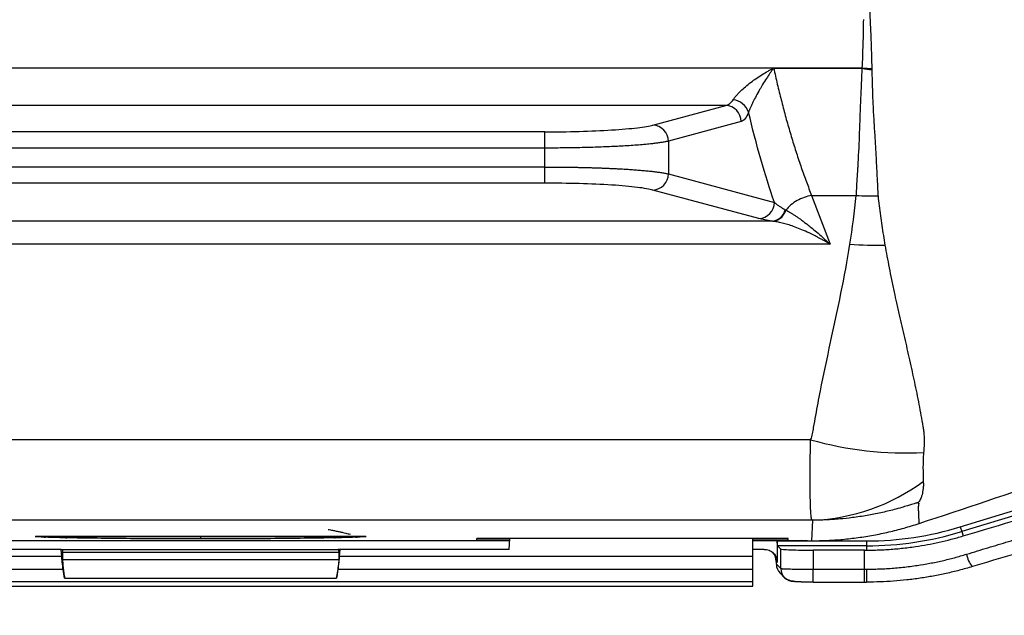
# Model space of a CAD drawing. Header units: millimetres. Extents: x 5 to 597, y 5 to 415.
# Tile 103 of 136: x 323.55 to 335.68, y 367.61 to 374.95. Entities that reach past the tile are written whole.
import ezdxf

# ---------------------------------------------------------------- set-up
doc = ezdxf.new("R2010")
doc.units = ezdxf.units.MM
doc.styles.add('SLDTEXTSTYLE0', font='ARIAL.TTF', dxfattribs={"width": 0.948})
doc.dimstyles.new('SLDDIMSTYLE1', dxfattribs={"dimtxt": 2.5, "dimasz": 2.5, "dimexe": 0, "dimexo": 0.0625, "dimtad": 1, "dimlfac": 5, "dimrnd": 1e-09, "dimzin": 12, "dimdsep": 46, "dimtxsty": 'SLDTEXTSTYLE0', "dimsah": 1, "dimcen": 0.09, "dimadec": 0, "dimazin": 3, "dimtfac": 1, "dimtofl": 0, "dimtmove": 0, "dimatfit": 3, "dimfxl": 1, "dimfrac": 2, "dimtolj": 1, "dimtzin": 12, "dimarcsym": 0})

# ---------------------------------------------------------------- blocks, each defined once
blk = doc.blocks.new('_D_2')
at = {"color": 7, "linetype": 'Continuous', "lineweight": 0}
for p, q in [((441.381, 375.75), (441.381, 354.501)), ((307.381, 375.54), (307.381, 354.501)), ((307.381, 355.501), (441.381, 355.501))]:
    blk.add_line(p, q, dxfattribs=at)
at = {"color": 7, "linetype": 'Continuous', "lineweight": 18}
for points in [[(307.381, 355.501), (309.881, 355.191), (309.881, 355.811)], [(441.381, 355.501), (438.881, 355.811), (438.881, 355.191)]]:
    blk.add_solid(points, dxfattribs=at)
at = {"color": 7, "linetype": 'Continuous', "lineweight": 18, "insert": (369.714, 358.723), "char_height": 2.5, "attachment_point": 1, "style": 'SLDTEXTSTYLE0'}
blk.add_mtext('670', dxfattribs=at)

msp = doc.modelspace()

# ---------------------------------------------------------------- linework, layer by layer
at = {"color": 7, "linetype": 'Continuous', "lineweight": 25}
for p, q in [((333.9274, 374.3532), (318.3265, 374.3532)), ((332.8398, 374.3508), (333.9095, 374.3508)), ((332.246, 373.8922), (318.9159, 373.8922)), ((331.35, 373.6509), (332.246, 373.8922)), ((332.4362, 373.6929), (331.5402, 373.4516)), ((330.0185, 373.5662), (321.1434, 373.5662)), ((330.0185, 373.367), (330.0185, 373.5662)), ((331.5402, 373.4516), (331.5402, 373.0489)), ((330.0185, 373.367), (321.1434, 373.367)), ((330.0185, 373.1335), (330.0185, 373.367)), ((330.0185, 373.1335), (321.1434, 373.1335)), ((330.0185, 372.9343), (330.0185, 373.1335)), ((331.5402, 373.0489), (332.8444, 372.6977)), ((330.0185, 372.9343), (321.1434, 372.9343)), ((332.6542, 372.4985), (331.35, 372.8497)), ((333.3039, 372.7826), (333.8534, 372.7826)), ((333.3039, 372.7826), (333.531, 372.1818)), ((332.8187, 372.4672), (318.3432, 372.4672)), ((333.531, 372.1818), (317.6309, 372.1818)), ((333.29, 369.7735), (317.9716, 369.7735)), ((335.1334, 368.6998), (337.3227, 369.3692)), ((337.3403, 369.3118), (335.1509, 368.6425)), ((333.3173, 368.7817), (318.1349, 368.7817)), ((333.3065, 368.5296), (333.3173, 368.7819)), ((335.1334, 368.6998), (335.1509, 368.6425)), ((321.9752, 368.5322), (329.5867, 368.5322)), ((323.744, 368.5799), (327.8179, 368.5799)), ((327.8149, 368.58), (323.7471, 368.58)), ((333.0133, 368.5574), (329.181, 368.5574)), ((329.181, 368.54), (329.181, 368.5574)), ((329.181, 368.54), (329.1825, 368.5574)), ((329.181, 368.54), (329.5871, 368.54)), ((329.581, 368.4227), (329.588, 368.5574)), ((332.581, 368.3348), (332.581, 368.5574)), ((332.581, 368.54), (333.0149, 368.54)), ((332.581, 368.5322), (333.181, 368.5322)), ((332.881, 368.5276), (332.881, 368.2624)), ((332.881, 368.5276), (333.9808, 368.5276)), ((333.0149, 368.54), (333.0133, 368.5574)), ((333.2507, 368.5296), (333.181, 368.5322)), ((333.2507, 368.5296), (333.3065, 368.5296)), ((333.2526, 368.5296), (333.3065, 368.5296)), ((333.9808, 368.5276), (333.9808, 368.4676)), ((335.1509, 368.6425), (335.1676, 368.588)), ((324.0647, 368.4227), (321.981, 368.4227)), ((324.0701, 368.3348), (324.0647, 368.4227)), ((324.0647, 368.4227), (324.0876, 368.4227)), ((324.0876, 368.4227), (327.4744, 368.4227)), ((327.4972, 368.4227), (327.4744, 368.4227)), ((327.4918, 368.3348), (327.4972, 368.4227)), ((329.581, 368.4227), (327.4972, 368.4227)), ((332.7207, 368.4227), (332.581, 368.4227)), ((332.883, 368.4676), (332.9234, 368.4272)), ((333.9808, 368.4676), (332.883, 368.4676)), ((332.9234, 368.1875), (332.9234, 368.4272)), ((333.9532, 368.4138), (333.3231, 368.4138)), ((333.3231, 368.4138), (333.3231, 368.1795)), ((333.9532, 368.1795), (333.9532, 368.4138)), ((333.9808, 368.4676), (333.9808, 368.4138)), ((324.0701, 368.3348), (318.981, 368.3348)), ((324.081, 368.3853), (324.081, 368.297)), ((327.481, 368.3853), (324.081, 368.3853)), ((324.081, 368.297), (327.481, 368.297)), ((327.481, 368.3853), (327.481, 368.297)), ((332.581, 368.3348), (327.4918, 368.3348)), ((332.581, 368.175), (332.581, 368.3348)), ((324.0897, 368.175), (318.981, 368.175)), ((324.1064, 368.0704), (324.0897, 368.175)), ((327.4555, 368.0704), (327.4722, 368.175)), ((332.581, 368.175), (327.4722, 368.175)), ((332.581, 368.0214), (332.581, 368.175)), ((332.881, 368.2624), (332.8672, 368.2762)), ((332.8694, 368.2415), (332.9234, 368.1875)), ((333.3231, 368.1795), (333.9532, 368.1795)), ((333.3231, 368.0195), (333.3231, 368.1795)), ((333.9532, 368.0195), (333.9532, 368.1795)), ((324.1064, 368.0704), (327.4555, 368.0704)), ((332.9161, 368.1284), (332.9701, 368.0744)), ((332.581, 368.0214), (318.981, 368.0214)), ((318.981, 367.9714), (332.581, 367.9714)), ((332.581, 367.9714), (332.581, 368.0214)), ((333.3231, 368.0195), (333.9532, 368.0195)), ((333.9532, 368.0195), (333.9808, 368.0195)), ((333.9808, 368.0195), (333.9808, 368.0195))]:
    msp.add_line(p, q, dxfattribs=at)
at = {"color": 8, "linetype": 'Continuous', "lineweight": 25}
msp.add_line((325.781, 368.5799), (325.781, 368.5513), dxfattribs=at)
at = {"color": 7, "linetype": 'Continuous', "lineweight": 25}
for centre, radius, start, end in [((334.4379, 381.7248), 7.3893, 266.03845, 266.9481), ((332.235, 373.6912), 0.2013, 0.48987, 86.85432), ((332.3103, 373.7341), 0.2298, 19.25984, 83.31465), ((331.3389, 373.4499), 0.2013, 0.48987, 86.85432), ((331.3389, 373.0506), 0.2013, 273.14568, 359.51013), ((334.0812, 378.0219), 5.2443, 267.51023, 270.43205), ((332.6432, 372.6994), 0.2013, 273.14568, 359.51013), ((332.7982, 372.6528), 0.1868, 276.29339, 345.82541), ((334.1259, 377.3689), 5.199, 266.12797, 270.8871), ((334.4604, 373.9134), 4.3022, 254.21435, 272.9553), ((333.2216, 371.2221), 2.4421, 272.24444, 306.58628), ((333.9808, 372.4696), 3.9421, 270, 287), ((333.9808, 372.4696), 4.002, 270, 287), ((335.5012, 368.4046), 0.2919, 188.051, 221.59525), ((333.0291, 368.2413), 0.1597, 179.92177, 224.99394), ((333.083, 368.1873), 0.1597, 225.00002, 270.08017)]:
    msp.add_arc(centre, radius, start, end, dxfattribs=at)
at = {"color": 8, "linetype": 'Continuous', "lineweight": 25}
for centre, radius, start, end in [((323.8504, 368.6913), 0.1186, 271.028, 289.99232), ((324.1194, 368.6303), 0.0648, 273.43252, 308.89732), ((327.4425, 368.6303), 0.0648, 231.10268, 266.56748), ((327.7115, 368.6913), 0.1186, 250.00768, 268.972), ((332.7075, 368.2765), 0.1597, 359.92177, 44.99394), ((333.0831, 368.1873), 0.1597, 179.92177, 224.98985), ((346.0644, 368.1371), 12.0842, 179.79941, 180.55804)]:
    msp.add_arc(centre, radius, start, end, dxfattribs=at)
at = {"color": 7, "linetype": 'Continuous', "lineweight": 25}
for points, knots in [([(334.0052, 375.7269), (334.0056, 375.6934), (334.0063, 375.6299), (334.0075, 375.5406), (334.0085, 375.4619), (334.0096, 375.3937), (334.0109, 375.3171), (334.0126, 375.2332), (334.0152, 375.1433), (334.0189, 375.0496), (334.0216, 374.9864), (334.0233, 374.9485)], [0, 0, 0, 0, 0.1260099, 0.2388855, 0.3387692, 0.4257752, 0.499994, 0.6331956, 0.7498725, 0.8502391, 1, 1, 1, 1]), ([(333.9274, 374.3532), (333.9316, 374.4498), (333.9353, 374.5479), (333.941, 374.747), (333.9428, 374.8479), (333.9442, 374.9501)], [0, 0, 0, 0, 0.5, 0.5, 1, 1, 1, 1]), ([(334.0233, 374.9485), (334.0246, 374.9187), (334.0271, 374.8618), (334.0304, 374.7812), (334.0333, 374.7091), (334.0366, 374.6183), (334.0404, 374.4974), (334.0431, 374.3995), (334.0445, 374.346)], [0, 0, 0, 0, 0.1447519, 0.276396, 0.3949984, 0.5006096, 0.7271173, 1, 1, 1, 1]), ([(332.337, 373.9623), (332.3399, 373.9667), (332.3457, 373.9755), (332.3562, 373.9896), (332.3682, 374.0046), (332.3818, 374.0204), (332.397, 374.037), (332.4137, 374.0543), (332.4433, 374.0833), (332.4908, 374.1257), (332.5548, 374.1766), (332.6247, 374.2268), (332.6945, 374.2727), (332.7553, 374.3091), (332.7967, 374.3323), (332.8176, 374.3436), (332.8281, 374.3489), (332.8333, 374.3511), (332.8356, 374.3514), (332.8364, 374.3514), (332.8378, 374.3513), (332.8389, 374.351), (332.8398, 374.3508)], [0, 0, 0, 0, 0.0318596, 0.0648283, 0.0990312, 0.1345806, 0.1715763, 0.2101073, 0.2502518, 0.3663564, 0.4998438, 0.6156855, 0.7500008, 0.8747697, 0.9373577, 0.9686989, 0.9843674, 0.9921753, 0.9940177, 0.994945, 0.9958899, 1, 1, 1, 1]), ([(332.8361, 374.3501), (332.8357, 374.35), (332.8348, 374.3499), (332.8336, 374.3491), (332.832, 374.3475), (332.8297, 374.3446), (332.8258, 374.3395), (332.8191, 374.3304), (332.8071, 374.3136), (332.7826, 374.2786), (332.7459, 374.2234), (332.7029, 374.1553), (332.6602, 374.0827), (332.6211, 374.0125), (332.5892, 373.9502), (332.5664, 373.9028), (332.5505, 373.8674), (332.5372, 373.836), (332.5305, 373.8184), (332.5272, 373.8099)], [0, 0, 0, 0, 0.001735, 0.0040226, 0.0070973, 0.0129438, 0.0223031, 0.0394407, 0.0698189, 0.1253087, 0.2500587, 0.3884068, 0.5003251, 0.634288, 0.7498583, 0.8180111, 0.8820803, 0.942529, 1, 1, 1, 1]), ([(332.8361, 374.3501), (332.8434, 374.3171), (332.8582, 374.2511), (332.881, 374.1531), (332.9045, 374.0557), (332.9286, 373.959), (332.9535, 373.863), (332.979, 373.7677), (333.0051, 373.6732), (333.032, 373.5795), (333.0595, 373.4868), (333.0877, 373.3949), (333.1166, 373.3041), (333.1461, 373.2142), (333.1763, 373.1255), (333.2072, 373.0378), (333.2388, 372.9514), (333.271, 372.866), (333.2929, 372.8105), (333.3039, 372.7826)], [0, 0, 0, 0, 0.05608, 0.1124975, 0.1692537, 0.2263496, 0.2837865, 0.3415653, 0.3996872, 0.4581533, 0.5169646, 0.576122, 0.6356267, 0.6954795, 0.7556815, 0.8162337, 0.8771368, 0.938392, 1, 1, 1, 1]), ([(333.8534, 372.7826), (333.8544, 372.8011), (333.8577, 372.8582), (333.8639, 372.9566), (333.8699, 373.0569), (333.8807, 373.2393), (333.8911, 373.4492), (333.9, 373.7148), (333.9057, 373.882), (333.9117, 374.0216), (333.9172, 374.1396), (333.9224, 374.2517), (333.9257, 374.3249), (333.9268, 374.3497)], [0, 0, 0, 0, 0.0406806, 0.1255819, 0.2111647, 0.2506709, 0.4999808, 0.6245787, 0.7493365, 0.8048218, 0.8744219, 0.9575493, 1, 1, 1, 1]), ([(333.9095, 374.3508), (333.9125, 374.351), (333.9155, 374.3513), (333.92, 374.3517), (333.9215, 374.3519), (333.9245, 374.3523), (333.9262, 374.3523), (333.9274, 374.3532)], [0, 0, 0, 0, 0.5, 0.5, 0.75, 0.75, 1, 1, 1, 1]), ([(333.9268, 374.3497), (333.946, 374.3452), (333.9656, 374.3424), (334.0049, 374.337), (334.0246, 374.3348), (334.0442, 374.3326)], [0, 0, 0, 0, 0.5, 0.5, 1, 1, 1, 1]), ([(334.0442, 374.3326), (334.0451, 374.2985), (334.0467, 374.2402), (334.0487, 374.1687), (334.0508, 374.0933), (334.0536, 374.0094), (334.0592, 373.871), (334.0689, 373.7039), (334.0817, 373.5086), (334.0928, 373.3173), (334.1025, 373.1321), (334.1099, 372.9786), (334.1158, 372.8625), (334.1191, 372.8058), (334.1205, 372.7803)], [0, 0, 0, 0, 0.05899103, 0.10072722, 0.12520803, 0.19172313, 0.25001865, 0.37460404, 0.49913949, 0.62050503, 0.74868368, 0.87409405, 0.94328425, 1, 1, 1, 1]), ([(332.246, 373.8922), (332.2499, 373.8929), (332.2574, 373.8944), (332.268, 373.8983), (332.2777, 373.903), (332.2864, 373.9083), (332.2999, 373.918), (332.3173, 373.9341), (332.3307, 373.9532), (332.337, 373.9623)], [0, 0, 0, 0, 0.1188437, 0.2289087, 0.3301973, 0.4227126, 0.5064588, 0.7655804, 1, 1, 1, 1]), ([(332.5272, 373.8099), (332.5147, 373.7771), (332.5002, 373.7496), (332.4692, 373.7097), (332.4526, 373.6973), (332.4362, 373.6929)], [0, 0, 0, 0, 0.5, 0.5, 1, 1, 1, 1]), ([(330.0185, 373.5662), (330.1556, 373.5662), (330.2997, 373.568), (330.5814, 373.5758), (330.7187, 373.5818), (330.9641, 373.5974), (331.0717, 373.607), (331.2435, 373.628), (331.3076, 373.6395), (331.35, 373.6509)], [0, 0, 0, 0, 0.25, 0.25, 0.5, 0.5, 0.75, 0.75, 1, 1, 1, 1]), ([(331.5402, 373.4516), (331.5345, 373.4503), (331.5233, 373.4478), (331.5045, 373.444), (331.4847, 373.4404), (331.4637, 373.4369), (331.4417, 373.4335), (331.4189, 373.4302), (331.3953, 373.4271), (331.371, 373.424), (331.3461, 373.4211), (331.2788, 373.4137), (331.1576, 373.4027), (330.9972, 373.3922), (330.8645, 373.3854), (330.7653, 373.3811), (330.6631, 373.3773), (330.5585, 373.3741), (330.452, 373.3715), (330.3442, 373.3695), (330.2357, 373.3681), (330.1271, 373.3672), (330.0546, 373.3671), (330.0185, 373.367)], [0, 0, 0, 0, 0.0266375, 0.0527789, 0.0784243, 0.1035736, 0.1282269, 0.1523841, 0.1760454, 0.1992108, 0.2218802, 0.2440537, 0.3756623, 0.50029, 0.5575341, 0.6143449, 0.6707236, 0.7266717, 0.7821904, 0.8372812, 0.8919454, 0.9461845, 1, 1, 1, 1]), ([(330.0185, 373.1335), (330.0376, 373.1335), (330.0758, 373.1335), (330.1332, 373.1332), (330.1907, 373.1328), (330.2482, 373.1323), (330.3056, 373.1315), (330.3629, 373.1306), (330.4199, 373.1296), (330.4767, 373.1284), (330.533, 373.127), (330.5889, 373.1255), (330.6442, 373.1238), (330.6989, 373.1219), (330.7528, 373.1199), (330.8059, 373.1177), (330.858, 373.1153), (330.9092, 373.1128), (330.9664, 373.1098), (331.0295, 373.1061), (331.098, 373.1015), (331.165, 373.0965), (331.2301, 373.0911), (331.2926, 373.0852), (331.3518, 373.0788), (331.4071, 373.072), (331.4576, 373.0647), (331.5032, 373.057), (331.5277, 373.0516), (331.5402, 373.0489)], [0, 0, 0, 0, 0.028433, 0.0569847, 0.0856553, 0.114445, 0.143354, 0.1723826, 0.2015309, 0.2307992, 0.2601876, 0.2896965, 0.3193259, 0.3490761, 0.3789472, 0.4089396, 0.4390532, 0.4692885, 0.4996455, 0.5431138, 0.5880404, 0.6344258, 0.6822704, 0.7315746, 0.7823387, 0.834563, 0.8882478, 0.9433934, 1, 1, 1, 1]), ([(331.35, 372.8497), (331.3076, 372.8611), (331.2435, 372.8725), (331.0717, 372.8935), (330.9641, 372.9031), (330.7187, 372.9187), (330.5814, 372.9247), (330.2997, 372.9325), (330.1556, 372.9343), (330.0185, 372.9343)], [0, 0, 0, 0, 0.25, 0.25, 0.5, 0.5, 0.75, 0.75, 1, 1, 1, 1]), ([(333.3039, 372.7826), (333.242, 372.7726), (333.1802, 372.7509), (333.0702, 372.6888), (333.0223, 372.6484), (332.9866, 372.6031)], [0, 0, 0, 0, 0.5, 0.5, 1, 1, 1, 1]), ([(334.1208, 372.7778), (334.1254, 372.7371), (334.1347, 372.6557), (334.1505, 372.534), (334.1676, 372.4126), (334.1862, 372.2914), (334.1996, 372.2109), (334.2064, 372.1705)], [0, 0, 0, 0, 0.1994419, 0.3988786, 0.5985868, 0.7988586, 1, 1, 1, 1]), ([(332.8444, 372.6977), (332.8456, 372.6968), (332.8478, 372.6948), (332.8523, 372.691), (332.8605, 372.6842), (332.8776, 372.6708), (332.9028, 372.6529), (332.9378, 372.6302), (332.9642, 372.6155), (332.9793, 372.6071)], [0, 0, 0, 0, 0.0312837, 0.0625946, 0.1251785, 0.2502189, 0.4999891, 0.7150613, 1, 1, 1, 1]), ([(332.8279, 372.466), (332.8439, 372.467), (332.8607, 372.4707), (332.8936, 372.4843), (332.9096, 372.4943), (332.9386, 372.5193), (332.9515, 372.5344), (332.9726, 372.5674), (332.9808, 372.5853), (332.9866, 372.6031)], [0, 0, 0, 0, 0.25, 0.25, 0.5, 0.5, 0.75, 0.75, 1, 1, 1, 1]), ([(332.9866, 372.6031), (332.9948, 372.5986), (333.0119, 372.5892), (333.0391, 372.5731), (333.0684, 372.555), (333.1, 372.5346), (333.1338, 372.5118), (333.1698, 372.4866), (333.208, 372.4587), (333.2513, 372.4259), (333.3031, 372.3847), (333.3672, 372.3312), (333.4447, 372.2636), (333.5009, 372.2104), (333.531, 372.1818)], [0, 0, 0, 0, 0.0518301, 0.1066907, 0.1645924, 0.2255441, 0.2895536, 0.3566276, 0.4267718, 0.4999914, 0.5919093, 0.705882, 0.8419119, 1, 1, 1, 1]), ([(333.531, 372.1818), (333.5153, 372.1913), (333.4854, 372.2092), (333.4431, 372.2332), (333.406, 372.2536), (333.3739, 372.2706), (333.3214, 372.2976), (333.2512, 372.3315), (333.1629, 372.3695), (333.0825, 372.4004), (333.0081, 372.4252), (332.9411, 372.444), (332.8811, 372.4578), (332.8451, 372.4634), (332.8279, 372.466)], [0, 0, 0, 0, 0.0635334, 0.1203111, 0.170333, 0.2135994, 0.2501101, 0.3830652, 0.5000749, 0.6151012, 0.7225229, 0.8224142, 0.9148677, 1, 1, 1, 1]), ([(333.29, 369.7735), (333.3054, 369.7975), (333.311, 369.8225), (333.3199, 369.8728), (333.3239, 369.898), (333.3369, 369.9734), (333.3458, 370.0237), (333.3731, 370.1745), (333.3922, 370.2749), (333.4517, 370.5761), (333.4943, 370.7766), (333.5805, 371.1776), (333.624, 371.378), (333.7053, 371.7794), (333.7428, 371.9804), (333.7748, 372.1818)], [0, 0, 0, 0, 0.03125, 0.03125, 0.0625, 0.0625, 0.125, 0.125, 0.25, 0.25, 0.5, 0.5, 0.75, 0.75, 1, 1, 1, 1]), ([(334.2064, 372.1705), (334.2143, 372.1253), (334.2306, 372.0325), (334.2576, 371.891), (334.2871, 371.7436), (334.3177, 371.5992), (334.3495, 371.4541), (334.3918, 371.2665), (334.446, 371.0317), (334.4989, 370.8008), (334.5394, 370.6184), (334.5789, 370.4354), (334.6249, 370.21), (334.6571, 370.0278), (334.673, 369.9377)], [0, 0, 0, 0, 0.0581195, 0.1190972, 0.18302, 0.2500008, 0.3087245, 0.3749833, 0.4999771, 0.6249829, 0.6895679, 0.7499873, 0.8763234, 1, 1, 1, 1]), ([(334.673, 369.9377), (334.6747, 369.9293), (334.6782, 369.9119), (334.682, 369.8844), (334.6851, 369.8524), (334.6873, 369.8151), (334.6888, 369.7611), (334.6883, 369.6938), (334.6842, 369.6427), (334.6822, 369.6169)], [0, 0, 0, 0, 0.07702226, 0.16031502, 0.25035717, 0.36740016, 0.50009637, 0.74794465, 1, 1, 1, 1]), ([(333.3173, 368.7819), (333.3157, 368.7825), (333.3124, 368.7837), (333.3088, 368.7867), (333.3058, 368.7908), (333.3034, 368.7973), (333.3009, 368.8094), (333.2981, 368.83), (333.2942, 368.8716), (333.2902, 368.9415), (333.2875, 369.0356), (333.2862, 369.1248), (333.2855, 369.1992), (333.2852, 369.28), (333.2854, 369.367), (333.2859, 369.46), (333.2868, 369.5588), (333.2882, 369.6627), (333.2894, 369.7366), (333.29, 369.7735)], [0, 0, 0, 0, 0.0202599, 0.0414825, 0.0636744, 0.0907435, 0.127738, 0.1906907, 0.2524276, 0.377699, 0.5015765, 0.5648165, 0.6277881, 0.6904917, 0.7529275, 0.8150959, 0.8769972, 0.9386318, 1, 1, 1, 1]), ([(334.6822, 369.6169), (334.6813, 369.607), (334.6794, 369.5852), (334.6776, 369.5507), (334.6759, 369.5094), (334.6748, 369.4648), (334.6744, 369.4193), (334.675, 369.3764), (334.6757, 369.3424), (334.6755, 369.3161), (334.6753, 369.2971), (334.6758, 369.2787), (334.6767, 369.2671), (334.6772, 369.2612)], [0, 0, 0, 0, 0.0687596, 0.1517487, 0.2500102, 0.3767841, 0.5000022, 0.624993, 0.7499915, 0.8124961, 0.8749895, 0.9356723, 1, 1, 1, 1]), ([(334.6772, 369.2612), (334.6779, 369.2525), (334.6792, 369.2368), (334.6799, 369.2142), (334.6791, 369.1929), (334.6741, 369.1638), (334.6697, 369.1309), (334.6654, 369.1012), (334.6584, 369.0778), (334.6504, 369.0574), (334.6407, 369.0353), (334.6282, 369.0131), (334.6176, 369.001), (334.6124, 368.9951)], [0, 0, 0, 0, 0.0689934, 0.1251226, 0.1876082, 0.2501001, 0.3750956, 0.5001746, 0.5714243, 0.6431289, 0.7500692, 0.8786133, 1, 1, 1, 1]), ([(334.6124, 368.9951), (334.6116, 368.9954), (334.6101, 368.9957), (334.6059, 368.9956), (334.5992, 368.9946), (334.585, 368.9911), (334.5606, 368.9839), (334.5258, 368.9731), (334.4752, 368.9575), (334.4042, 368.9366), (334.2955, 368.9068), (334.1532, 368.8727), (333.9826, 368.8394), (333.8139, 368.8141), (333.6729, 368.7989), (333.5652, 368.7905), (333.4955, 368.7865), (333.4413, 368.7842), (333.4065, 368.783), (333.3794, 368.7823), (333.3613, 368.782), (333.3475, 368.7817), (333.3388, 368.7816), (333.3325, 368.7815), (333.3273, 368.7815), (333.3218, 368.7815), (333.3187, 368.7817), (333.3182, 368.7818), (333.3179, 368.7819)], [0, 0, 0, 0, 0.0124429, 0.0228093, 0.0313469, 0.0454062, 0.0623997, 0.0874443, 0.1244889, 0.1772568, 0.2486962, 0.3706643, 0.4969393, 0.6297739, 0.7452791, 0.8098134, 0.8695143, 0.9012355, 0.9315801, 0.948059, 0.9626933, 0.9728715, 0.9795255, 0.9826574, 0.9871483, 0.990748, 0.9947, 1, 1, 1, 1]), ([(334.6124, 368.9951), (334.6138, 368.9945), (334.6169, 368.9932), (334.6204, 368.9912), (334.6224, 368.9901), (334.6234, 368.9895)], [0, 0, 0, 0, 0.2856748, 0.619842, 1, 1, 1, 1]), ([(334.6234, 368.9895), (334.6231, 368.9891), (334.6222, 368.9879), (334.6217, 368.9862), (334.621, 368.9845), (334.6203, 368.9826), (334.6197, 368.9801), (334.6192, 368.9772), (334.6187, 368.9739), (334.6183, 368.9701), (334.6179, 368.9659), (334.6176, 368.9612), (334.6173, 368.9561), (334.6171, 368.9505), (334.6169, 368.9444), (334.6168, 368.9378), (334.6168, 368.9307), (334.6168, 368.9232), (334.6169, 368.9152), (334.617, 368.9067), (334.6172, 368.8977), (334.6174, 368.8883), (334.6177, 368.8785), (334.6181, 368.8682), (334.6185, 368.8576), (334.6189, 368.8468), (334.6195, 368.8356), (334.62, 368.8242), (334.6207, 368.8127), (334.6214, 368.801), (334.6221, 368.7893), (334.6229, 368.7775), (334.6238, 368.7657), (334.6247, 368.7539), (334.6253, 368.7461), (334.6256, 368.7422)], [0, 0, 0, 0, 0.0020282, 0.0058487, 0.0113875, 0.0186748, 0.0277723, 0.0387013, 0.0514853, 0.0661501, 0.0827223, 0.1012288, 0.1216954, 0.1441456, 0.1685993, 0.1950714, 0.2235699, 0.2540948, 0.2866354, 0.3211688, 0.3576523, 0.3960197, 0.4361818, 0.478024, 0.5214029, 0.5661435, 0.6120359, 0.6588772, 0.7065184, 0.7548053, 0.8035705, 0.8526322, 0.9018003, 0.9509485, 1, 1, 1, 1]), ([(335.2122, 368.3637), (335.2561, 368.3771), (335.3435, 368.4038), (335.4733, 368.4434), (335.601, 368.4823), (335.7267, 368.5205), (335.8504, 368.558), (335.972, 368.5948), (336.0915, 368.6309), (336.2089, 368.6663), (336.3241, 368.7009), (336.4374, 368.735), (336.5119, 368.7573), (336.5489, 368.7684)], [0, 0, 0, 0, 0.0972644, 0.1932573, 0.2879786, 0.3814287, 0.4736078, 0.5645159, 0.6541533, 0.7425202, 0.8296168, 0.9154433, 1, 1, 1, 1]), ([(327.352, 368.6687), (327.3692, 368.6654), (327.4026, 368.659), (327.4498, 368.6494), (327.4927, 368.6403), (327.5314, 368.6317), (327.566, 368.6237), (327.5967, 368.6163), (327.6154, 368.6115), (327.6242, 368.6093)], [0, 0, 0, 0, 0.1791143, 0.3461497, 0.5010945, 0.6439441, 0.7747018, 0.8933796, 1, 1, 1, 1]), ([(333.3065, 368.5296), (333.338, 368.5298), (333.401, 368.5303), (333.4957, 368.5336), (333.5905, 368.5389), (333.6855, 368.5464), (333.7805, 368.5561), (333.8756, 368.568), (333.9705, 368.5821), (334.0652, 368.5984), (334.1597, 368.6169), (334.2539, 368.6375), (334.3476, 368.6604), (334.4409, 368.6854), (334.5337, 368.7125), (334.595, 368.7323), (334.6256, 368.7422)], [0, 0, 0, 0, 0.0703434, 0.1409257, 0.2117296, 0.2827377, 0.353932, 0.4252945, 0.4968068, 0.5684503, 0.6402061, 0.7120551, 0.7839784, 0.8559565, 0.9279702, 1, 1, 1, 1]), ([(324.1233, 368.5656), (324.0709, 368.5666), (324.0207, 368.5677), (323.929, 368.57), (323.8868, 368.5713), (323.8526, 368.5727)], [0, 0, 0, 0, 0.5, 0.5, 1, 1, 1, 1]), ([(325.781, 368.5513), (325.493, 368.5513), (325.199, 368.5526), (324.635, 368.5574), (324.3654, 368.5611), (324.1233, 368.5656)], [0, 0, 0, 0, 0.5, 0.5, 1, 1, 1, 1]), ([(327.4386, 368.5656), (327.1966, 368.5611), (326.927, 368.5574), (326.3629, 368.5526), (326.069, 368.5513), (325.781, 368.5513)], [0, 0, 0, 0, 0.5, 0.5, 1, 1, 1, 1]), ([(327.7094, 368.5727), (327.6752, 368.5713), (327.633, 368.57), (327.5412, 368.5677), (327.491, 368.5666), (327.4386, 368.5656)], [0, 0, 0, 0, 0.5, 0.5, 1, 1, 1, 1]), ([(332.883, 368.4676), (332.8825, 368.4681), (332.8819, 368.4743), (332.8812, 368.4975), (332.881, 368.5137), (332.881, 368.5276)], [0, 0, 0, 0, 0.5, 0.5, 1, 1, 1, 1]), ([(333.9808, 368.4138), (334.0094, 368.4139), (334.0667, 368.4143), (334.1525, 368.417), (334.2385, 368.4215), (334.3244, 368.4278), (334.4104, 368.4358), (334.4963, 368.4457), (334.6024, 368.4602), (334.7288, 368.4811), (334.8752, 368.5109), (335.0219, 368.546), (335.1188, 368.574), (335.1676, 368.588)], [0, 0, 0, 0, 0.0710037, 0.142137, 0.2134077, 0.2848239, 0.3563933, 0.4281239, 0.5000233, 0.6229505, 0.7472315, 0.8729028, 1, 1, 1, 1]), ([(332.7207, 368.4227), (332.7396, 368.4227), (332.7599, 368.4193), (332.7994, 368.4037), (332.8184, 368.3914), (332.8497, 368.3601), (332.8619, 368.3412), (332.8775, 368.3017), (332.881, 368.2813), (332.881, 368.2624)], [0, 0, 0, 0, 0.25, 0.25, 0.5, 0.5, 0.75, 0.75, 1, 1, 1, 1]), ([(332.9234, 368.4272), (332.925, 368.4256), (332.935, 368.4239), (332.9757, 368.4206), (333.0065, 368.419), (333.084, 368.4164), (333.1305, 368.4154), (333.227, 368.4141), (333.2768, 368.4138), (333.3231, 368.4138)], [0, 0, 0, 0, 0.25, 0.25, 0.5, 0.5, 0.75, 0.75, 1, 1, 1, 1]), ([(324.0897, 368.175), (324.0849, 368.2048), (324.0805, 368.2362), (324.0736, 368.2924), (324.0712, 368.3169), (324.0701, 368.3348)], [0, 0, 0, 0, 0.5, 0.5, 1, 1, 1, 1]), ([(324.081, 368.297), (324.081, 368.2875), (324.0815, 368.2749), (324.0838, 368.2437), (324.0856, 368.2252), (324.0902, 368.1842), (324.093, 368.1618), (324.0993, 368.1161), (324.1028, 368.0928), (324.1064, 368.0704)], [0, 0, 0, 0, 0.25, 0.25, 0.5, 0.5, 0.75, 0.75, 1, 1, 1, 1]), ([(327.481, 368.297), (327.481, 368.2875), (327.4804, 368.2749), (327.4781, 368.2437), (327.4764, 368.2252), (327.4718, 368.1842), (327.4689, 368.1618), (327.4626, 368.1161), (327.4591, 368.0928), (327.4555, 368.0704)], [0, 0, 0, 0, 0.25, 0.25, 0.5, 0.5, 0.75, 0.75, 1, 1, 1, 1]), ([(327.4722, 368.175), (327.477, 368.2048), (327.4815, 368.2362), (327.4884, 368.2924), (327.4907, 368.3169), (327.4918, 368.3348)], [0, 0, 0, 0, 0.5, 0.5, 1, 1, 1, 1]), ([(332.8204, 368.3894), (332.8274, 368.3815), (332.8412, 368.3659), (332.8603, 368.3302), (332.8644, 368.301), (332.867, 368.282)], [0, 0, 0, 0, 0.2668586, 0.5252046, 1, 1, 1, 1]), ([(333.9803, 368.1795), (334.0102, 368.1796), (334.0699, 368.18), (334.1594, 368.1829), (334.2487, 368.1877), (334.338, 368.1943), (334.4271, 368.2029), (334.5161, 368.2133), (334.6267, 368.2287), (334.7586, 368.251), (334.9112, 368.2827), (335.0627, 368.3197), (335.1623, 368.349), (335.2122, 368.3637)], [0, 0, 0, 0, 0.0713842, 0.1427307, 0.2140717, 0.2854396, 0.3568665, 0.4283847, 0.5000262, 0.6246045, 0.7493493, 0.8744263, 1, 1, 1, 1]), ([(332.8672, 368.2762), (332.8674, 368.2663), (332.8677, 368.2575), (332.8685, 368.2452), (332.869, 368.2419), (332.8694, 368.2415)], [0, 0, 0, 0, 0.5, 0.5, 1, 1, 1, 1]), ([(332.9234, 368.1875), (332.9239, 368.1873), (332.9249, 368.187), (332.9287, 368.1864), (332.934, 368.1859), (332.9406, 368.1854), (332.9485, 368.1849), (332.9573, 368.1845), (332.967, 368.184), (332.9773, 368.1836), (332.9882, 368.1833), (332.9994, 368.1829), (333.0107, 368.1826), (333.0222, 368.1823), (333.0337, 368.182), (333.054, 368.1816), (333.0851, 368.1811), (333.1295, 368.1805), (333.1763, 368.18), (333.2247, 368.1797), (333.2738, 368.1795), (333.3068, 368.1795), (333.3231, 368.1795)], [0, 0, 0, 0, 0.0453552, 0.08922926, 0.13162212, 0.17253373, 0.21196404, 0.24991301, 0.28638059, 0.32136674, 0.35487141, 0.38689459, 0.41743622, 0.4464963, 0.47407477, 0.50017163, 0.58709869, 0.67257632, 0.75660488, 0.83918474, 0.92031631, 1, 1, 1, 1]), ([(335.2829, 368.2108), (335.2562, 368.2029), (335.2028, 368.1872), (335.1224, 368.1655), (335.042, 368.1453), (334.9616, 368.1267), (334.8812, 368.1097), (334.8009, 368.0941), (334.7207, 368.0801), (334.6125, 368.0632), (334.476, 368.0456), (334.3109, 368.0306), (334.1458, 368.0213), (334.0358, 368.0201), (333.9808, 368.0195)], [0, 0, 0, 0, 0.0637085, 0.1270629, 0.1900674, 0.2527267, 0.315045, 0.377027, 0.4386773, 0.5000006, 0.6256895, 0.7508909, 0.8756469, 1, 1, 1, 1]), ([(332.9701, 368.0744), (332.9853, 368.0639), (333.016, 368.0429), (333.0966, 368.0297), (333.2002, 368.0227), (333.2813, 368.022), (333.3231, 368.0217)], [0, 0, 0, 0, 0.2399965, 0.4833475, 0.7340099, 1, 1, 1, 1]), ([(333.3231, 368.0196), (333.2953, 368.0196), (333.2654, 368.0197), (333.2075, 368.0205), (333.1796, 368.0211), (333.1331, 368.0227), (333.1147, 368.0236), (333.0902, 368.0256), (333.0842, 368.0267), (333.0833, 368.0276)], [0, 0, 0, 0, 0.25, 0.25, 0.5, 0.5, 0.75, 0.75, 1, 1, 1, 1])]:
    msp.add_open_spline(points, degree=3, knots=knots, dxfattribs=at)
for points in [[(332.8398, 374.3508), (332.8385, 374.3508), (332.8373, 374.3505), (332.8361, 374.3501)], [(333.9268, 374.3497), (333.9212, 374.351), (333.9153, 374.3508), (333.9095, 374.3508)], [(334.0445, 374.346), (334.0446, 374.3415), (334.0445, 374.3371), (334.0442, 374.3326)], [(332.8444, 372.6977), (332.7275, 373.035), (332.6208, 373.4093), (332.5272, 373.8099)], [(333.7748, 372.1818), (333.8066, 372.3817), (333.8329, 372.582), (333.8534, 372.7826)], [(334.1205, 372.7803), (334.1206, 372.7795), (334.1207, 372.7786), (334.1208, 372.7778)], [(332.9793, 372.6071), (332.9817, 372.6058), (332.9841, 372.6045), (332.9866, 372.6031)], [(332.8187, 372.4672), (332.7498, 372.4771), (332.695, 372.4875), (332.6542, 372.4985)], [(332.8279, 372.466), (332.8248, 372.4664), (332.8217, 372.4668), (332.8187, 372.4672)], [(334.6256, 368.7422), (335.1851, 368.9274), (335.7441, 369.1141), (336.3023, 369.3031)], [(335.1676, 368.588), (335.6355, 368.7286), (336.0992, 368.8664), (336.5489, 368.9986)], [(323.8526, 368.5727), (323.8, 368.575), (323.7639, 368.5774), (323.7471, 368.58)], [(327.8149, 368.58), (327.798, 368.5774), (327.7619, 368.575), (327.7094, 368.5727)], [(333.2507, 368.5296), (333.2514, 368.5296), (333.252, 368.5296), (333.2526, 368.5296)], [(336.6451, 368.6155), (336.2014, 368.4851), (335.7442, 368.3493), (335.2829, 368.2108)], [(324.081, 368.3853), (324.081, 368.4097), (324.0833, 368.4227), (324.0876, 368.4227)], [(327.4744, 368.4227), (327.4787, 368.4227), (327.481, 368.4097), (327.481, 368.3853)], [(333.9532, 368.4138), (333.9624, 368.4138), (333.9716, 368.4138), (333.9808, 368.4138)], [(333.9532, 368.1795), (333.9622, 368.1795), (333.9713, 368.1795), (333.9803, 368.1795)]]:
    msp.add_open_spline(points, degree=3, dxfattribs=at)

# ---------------------------------------------------------------- dimensions: what is measured, and where the dimension line sits
at = {"color": 7, "linetype": 'Continuous', "lineweight": 18}
dim = msp.add_linear_dim(base=(441.381, 355.5005), p1=(307.381, 376.5403), p2=(441.381, 376.7503), dimstyle='SLDDIMSTYLE1', dxfattribs=at)
dim.commit()
dim.dimension.update_dxf_attribs({"geometry": '_D_2', "text_midpoint": (372.5782, 355.5005), "dimtype": 160})

doc.saveas('drawing.dxf')
